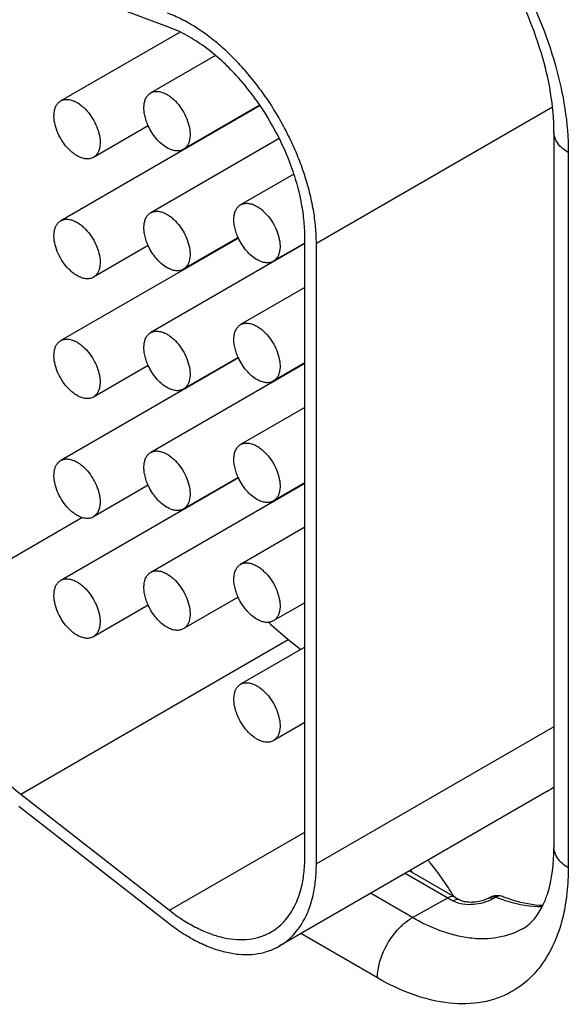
# Model space of a CAD drawing. Header units: inches. Extents: x 0 to 34, y 0 to 22.
# Tile 87 of 97: x 30.736 to 30.904, y 16 to 16.302. Entities that reach past the tile are written whole.
import ezdxf

# ---------------------------------------------------------------- set-up
doc = ezdxf.new("R2010")
doc.units = ezdxf.units.IN
doc.header["$LTSCALE"] = 1.87
doc.header["$MEASUREMENT"] = 0
doc.layers.get('0').update_dxf_attribs({"linetype": 'CONTINUOUS'})

msp = doc.modelspace()

# ---------------------------------------------------------------- linework, layer by layer
at = {"color": 7, "linetype": 'CONTINUOUS'}
for p, q in [((30.7820489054, 16.2998906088), (30.736440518, 16.3169385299)), ((30.7852931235, 16.29847836), (30.7487165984, 16.2773595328)), ((30.7852915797, 16.2985009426), (30.7820489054, 16.2998906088)), ((30.7961730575, 16.2912854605), (30.7762937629, 16.2798074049)), ((30.809836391, 16.2759081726), (30.7487165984, 16.2406183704)), ((30.8097505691, 16.2760305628), (30.7862942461, 16.2624871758)), ((30.8098409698, 16.2759123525), (30.8097566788, 16.276036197)), ((30.8994636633, 16.2754812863), (30.8270791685, 16.2336873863)), ((30.7755323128, 16.2697482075), (30.7587170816, 16.2600393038)), ((30.8157167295, 16.2658285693), (30.7762937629, 16.2430662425)), ((30.8999248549, 16.2676819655), (30.8999248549, 16.0484596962)), ((30.7892489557, 16.2641931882), (30.7892489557, 16.2640212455)), ((30.9043182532, 16.2615578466), (30.9043182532, 16.0423355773)), ((30.8202024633, 16.2549437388), (30.8038709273, 16.2455141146)), ((30.8031704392, 16.2353181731), (30.7487165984, 16.2038772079)), ((30.8031094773, 16.2354549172), (30.7862942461, 16.2257460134)), ((30.8235436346, 16.0454911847), (30.8235436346, 16.2357287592)), ((30.7755323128, 16.2330070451), (30.7587170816, 16.2232981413)), ((30.8235436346, 16.2336065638), (30.7762937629, 16.20632508)), ((30.8235436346, 16.2337785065), (30.8138714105, 16.2281938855)), ((30.8270791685, 16.0434498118), (30.8270791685, 16.2336873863)), ((30.7892489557, 16.2274520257), (30.7892489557, 16.2272800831)), ((30.8235436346, 16.2201317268), (30.8038709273, 16.2087729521)), ((30.8031704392, 16.1985770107), (30.7487165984, 16.1671360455)), ((30.8031094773, 16.1987137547), (30.7862942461, 16.1890048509)), ((30.7755323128, 16.1962658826), (30.7587170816, 16.1865569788)), ((30.8235436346, 16.1968654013), (30.7762937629, 16.1695839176)), ((30.8235436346, 16.197037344), (30.8138714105, 16.191452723)), ((30.7892489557, 16.1907108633), (30.7892489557, 16.1905389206)), ((30.7598962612, 16.1876806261), (30.7587169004, 16.1865572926)), ((30.8235436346, 16.1833905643), (30.8038709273, 16.1720317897)), ((30.8031704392, 16.1618358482), (30.7487165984, 16.130394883)), ((30.7755323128, 16.1595247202), (30.7587170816, 16.1498158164)), ((30.8235436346, 16.1601242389), (30.7762937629, 16.1328427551)), ((30.8031094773, 16.1619725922), (30.7862942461, 16.1522636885)), ((30.8235436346, 16.1602961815), (30.8138714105, 16.1547115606)), ((30.7598962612, 16.1509394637), (30.7587169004, 16.1498161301)), ((30.7072245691, 16.1219381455), (30.7551989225, 16.1496379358)), ((30.8235436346, 16.1466494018), (30.8038709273, 16.1352906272)), ((30.8031094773, 16.1252314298), (30.7862942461, 16.115522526)), ((30.8235436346, 16.1235550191), (30.8138714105, 16.1179703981)), ((30.7755323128, 16.1227835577), (30.7587170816, 16.1130746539)), ((30.7598962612, 16.1141983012), (30.7587169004, 16.1130749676)), ((30.8131380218, 16.1168884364), (30.8184649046, 16.1122257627)), ((30.736440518, 16.0648659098), (30.8184649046, 16.1122257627)), ((30.8184649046, 16.1122257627), (30.8223297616, 16.1092073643)), ((30.8235436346, 16.1099082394), (30.8038709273, 16.0985494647)), ((30.8235436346, 16.0868138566), (30.8138714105, 16.0812292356)), ((30.8999248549, 16.0855099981), (30.8270791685, 16.0434498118)), ((30.897714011, 16.0656341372), (30.8156896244, 16.0182742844)), ((30.736440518, 16.0648659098), (30.7820489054, 16.0292464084)), ((30.735826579, 16.0612000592), (30.7814349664, 16.0255805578)), ((30.7820489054, 16.0292464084), (30.8235436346, 16.053204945)), ((30.8543547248, 16.0405990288), (30.8674120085, 16.0330599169)), ((30.8556199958, 16.0413295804), (30.869610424, 16.0332516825)), ((30.8565869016, 16.0270278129), (30.8437185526, 16.0344578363)), ((30.8565869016, 16.0270278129), (30.8674120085, 16.0330599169)), ((30.8804189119, 16.03330394), (30.8795976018, 16.0328598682)), ((30.8812937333, 16.0328511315), (30.8821143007, 16.0332954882)), ((30.8457951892, 16.0085516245), (30.8223228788, 16.0221042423))]:
    msp.add_line(p, q, dxfattribs=at)
msp.add_lwpolyline([(30.8795969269, 16.0328594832), (30.8794432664, 16.0327792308), (30.879134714, 16.0326326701), (30.8787789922, 16.0324833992), (30.8783749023, 16.0323348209), (30.8779272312, 16.0321922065), (30.8774478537, 16.0320619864), (30.8769426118, 16.0319476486), (30.8764167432, 16.0318518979), (30.8758835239, 16.0317781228), (30.8753508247, 16.0317276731), (30.8748235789, 16.0317009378), (30.874311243, 16.031697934), (30.8738202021, 16.0317177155), (30.8733544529, 16.0317588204), (30.8729198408, 16.0318190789), (30.8725195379, 16.0318959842), (30.8721573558, 16.0319863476), (30.8718392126, 16.0320854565), (30.8715672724, 16.0321884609), (30.8713403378, 16.0322911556), (30.8712399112, 16.0323428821)], dxfattribs=at)
for centre, radius, start, end in [((30.7384056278, 16.2273977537), 0.0863520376, 26.430352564, 34.181994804), ((30.7416262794, 16.2289289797), 0.0827864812, 20.66829179, 26.4735160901), ((30.7457656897, 16.2304958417), 0.0783604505, 18.1790104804, 20.664647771), ((30.8183525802, 16.2423749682), 0.0167433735, 204.4150900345, 204.9286328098), ((30.8183525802, 16.2056338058), 0.0167433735, 204.4150900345, 204.9286328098), ((30.8183525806, 16.1688926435), 0.0167433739, 204.4150900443, 204.9286328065), ((30.8594124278, 16.1722564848), 0.0704112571, 194.1270070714, 194.2518138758), ((30.862937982, 16.1680618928), 0.0714055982, 225.0587710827, 225.5705957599), ((30.8625461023, 16.1676628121), 0.0708462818, 225.5709824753, 225.7813553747), ((30.8885141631, 16.0815658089), 0.0183971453, 300.0045663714, 308.3694484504), ((30.8038620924, 15.9965065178), 0.0688865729, 39.9611866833, 40.8318557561), ((30.8986769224, 16.0871927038), 0.0625128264, 239.9910029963, 241.7108186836), ((30.8036066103, 15.9954047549), 0.0758387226, 30.1643042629, 30.5752666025), ((30.9006924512, 16.0870666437), 0.0621461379, 239.9904627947, 241.7102775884), ((30.8064929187, 16.0342015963), 0.0183915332, 295.6651745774, 300.0028794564)]:
    msp.add_arc(centre, radius, start, end, dxfattribs=at)
for points, knots in [([(30.8513143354, 16.3594347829), (30.8589783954, 16.3541716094), (30.8732931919, 16.3407763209), (30.8899340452, 16.3164197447), (30.9011525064, 16.2894804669), (30.9043182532, 16.2705388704), (30.9043182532, 16.2615578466)], [0, 0, 0, 0, 0.2428465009, 0.5056485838, 0.7654133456, 1, 1, 1, 1]), ([(30.8999248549, 16.2676819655), (30.8999248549, 16.2758835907), (30.8966811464, 16.2934860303), (30.8856691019, 16.3183669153), (30.8696273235, 16.3403444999), (30.8560045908, 16.351955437), (30.8489014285, 16.356056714)], [0, 0, 0, 0, 0.2328717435, 0.4999895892, 0.7671131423, 1, 1, 1, 1]), ([(30.8270791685, 16.2336873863), (30.8270791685, 16.235362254), (30.826912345, 16.2387978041), (30.8262139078, 16.2440225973), (30.825065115, 16.2493903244), (30.823482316, 16.254836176), (30.8214825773, 16.2602967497), (30.8190913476, 16.2657090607), (30.8163344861, 16.2710080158), (30.8132466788, 16.2761321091), (30.8098624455, 16.2810198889), (30.8062234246, 16.2856150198), (30.8023706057, 16.2898617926), (30.7983514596, 16.2937118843), (30.7942110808, 16.2971187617), (30.7899978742, 16.3000441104), (30.7857613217, 16.3024500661), (30.782869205, 16.3037293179), (30.7814349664, 16.3042654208)], [0, 0, 0, 0, 0.0568928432, 0.1166522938, 0.1788760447, 0.2431779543, 0.3091392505, 0.3762652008, 0.4440324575, 0.5119060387, 0.579350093, 0.6458405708, 0.7108718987, 0.7739758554, 0.834732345, 0.8928226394, 0.9479887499, 1, 1, 1, 1]), ([(30.7961760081, 16.2912984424), (30.7944524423, 16.2927553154), (30.7909709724, 16.2953958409), (30.7871850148, 16.2975873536), (30.7852915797, 16.2985009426)], [0, 0, 0, 0, 0.5177196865, 1, 1, 1, 1]), ([(30.8024308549, 16.2852835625), (30.8019303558, 16.2858269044), (30.7999386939, 16.2879260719), (30.7978217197, 16.2899073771), (30.7961760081, 16.2912984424)], [0, 0, 0, 0, 0.2552982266, 1, 1, 1, 1]), ([(30.8097566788, 16.276036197), (30.809194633, 16.2768604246), (30.8069211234, 16.2800717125), (30.8044205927, 16.283123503), (30.8024308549, 16.2852835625)], [0, 0, 0, 0, 0.2535609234, 1, 1, 1, 1]), ([(30.776293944, 16.2798070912), (30.7764579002, 16.2799017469), (30.7768058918, 16.2800649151), (30.7775701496, 16.2802767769), (30.7786414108, 16.2803053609), (30.7799820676, 16.279979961), (30.7808554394, 16.2795652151), (30.7812940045, 16.2793119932)], [0, 0, 0, 0, 0.1081607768, 0.2183295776, 0.4512953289, 0.7106735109, 1, 1, 1, 1]), ([(30.75371684, 16.2605347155), (30.7533580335, 16.2607418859), (30.7526446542, 16.2612193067), (30.7512675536, 16.2623771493), (30.7497001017, 16.264160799), (30.748187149, 16.2666219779), (30.74712349, 16.2692538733), (30.7465956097, 16.2718413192), (30.7466432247, 16.2738800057), (30.7470199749, 16.2752785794), (30.7474407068, 16.2761480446), (30.7480025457, 16.2768596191), (30.7484702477, 16.2772168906), (30.7487167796, 16.2773592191)], [0, 0, 0, 0, 0.0623683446, 0.1288470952, 0.2704294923, 0.4175506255, 0.5618702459, 0.6955113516, 0.812749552, 0.8647060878, 0.9125263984, 0.9571486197, 1, 1, 1, 1]), ([(30.7487167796, 16.2773592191), (30.7488807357, 16.2774538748), (30.7492287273, 16.277617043), (30.7499929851, 16.2778289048), (30.7510642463, 16.2778574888), (30.7524049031, 16.2775320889), (30.7532782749, 16.277117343), (30.75371684, 16.2768641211)], [0, 0, 0, 0, 0.1081607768, 0.2183295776, 0.4512953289, 0.7106735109, 1, 1, 1, 1]), ([(30.7755293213, 16.2697474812), (30.7752931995, 16.2702676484), (30.7748816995, 16.2713119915), (30.774448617, 16.2728939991), (30.7742215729, 16.2744246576), (30.7742074, 16.2758589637), (30.7744081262, 16.2771560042), (30.774823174, 16.2782785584), (30.7754459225, 16.2791908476), (30.775999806, 16.2796372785), (30.776293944, 16.2798070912)], [0, 0, 0, 0, 0.156890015, 0.3076185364, 0.4495512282, 0.5807124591, 0.7001155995, 0.8080817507, 0.9067209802, 1, 1, 1, 1]), ([(30.7812940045, 16.2793119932), (30.781652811, 16.2791048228), (30.7823661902, 16.278627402), (30.7837432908, 16.2774695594), (30.7853107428, 16.2756859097), (30.7868236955, 16.2732247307), (30.7878873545, 16.2705928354), (30.7884152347, 16.2680053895), (30.7883676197, 16.265966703), (30.7879908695, 16.2645681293), (30.7875701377, 16.2636986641), (30.7870082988, 16.2629870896), (30.7865405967, 16.2626298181), (30.7862940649, 16.2624874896)], [0, 0, 0, 0, 0.0623683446, 0.1288470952, 0.2704294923, 0.4175506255, 0.5618702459, 0.6955113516, 0.812749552, 0.8647060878, 0.9125263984, 0.9571486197, 1, 1, 1, 1]), ([(30.75371684, 16.2768641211), (30.7540756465, 16.2766569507), (30.7547890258, 16.2761795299), (30.7561661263, 16.2750216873), (30.7577335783, 16.2732380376), (30.759246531, 16.2707768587), (30.76031019, 16.2681449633), (30.7608380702, 16.2655575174), (30.7607904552, 16.2635188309), (30.760413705, 16.2621202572), (30.7599929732, 16.261250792), (30.7594311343, 16.2605392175), (30.7589634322, 16.260181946), (30.7587169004, 16.2600396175)], [0, 0, 0, 0, 0.0623683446, 0.1288470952, 0.2704294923, 0.4175506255, 0.5618702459, 0.6955113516, 0.812749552, 0.8647060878, 0.9125263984, 0.9571486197, 1, 1, 1, 1]), ([(30.7812940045, 16.2629825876), (30.7807017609, 16.2633245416), (30.7795391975, 16.2641735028), (30.777983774, 16.265758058), (30.7766090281, 16.2676366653), (30.775856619, 16.2690264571), (30.7755293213, 16.2697474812)], [0, 0, 0, 0, 0.2276215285, 0.4759035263, 0.7364455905, 1, 1, 1, 1]), ([(30.9043182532, 16.2615578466), (30.9030776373, 16.2622741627), (30.9009461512, 16.2639062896), (30.8999249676, 16.2665135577), (30.8999248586, 16.2676819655)], [0, 0, 0, 0, 0.5507801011, 1, 1, 1, 1]), ([(30.7862940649, 16.2624874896), (30.7861301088, 16.2623928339), (30.7857821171, 16.2622296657), (30.7850178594, 16.2620178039), (30.7839465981, 16.2619892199), (30.7826059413, 16.2623146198), (30.7817325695, 16.2627293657), (30.7812940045, 16.2629825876)], [0, 0, 0, 0, 0.1081607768, 0.2183295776, 0.4512953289, 0.7106735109, 1, 1, 1, 1]), ([(30.7587169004, 16.2600396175), (30.7585529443, 16.2599449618), (30.7582049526, 16.2597817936), (30.7574406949, 16.2595699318), (30.7563694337, 16.2595413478), (30.7550287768, 16.2598667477), (30.754155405, 16.2602814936), (30.75371684, 16.2605347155)], [0, 0, 0, 0, 0.1081607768, 0.2183295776, 0.4512953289, 0.7106735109, 1, 1, 1, 1]), ([(30.8224179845, 16.24659796), (30.822280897, 16.2472892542), (30.8216753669, 16.2501031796), (30.8208927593, 16.2528783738), (30.8202148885, 16.2549432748)], [0, 0, 0, 0, 0.2448703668, 1, 1, 1, 1]), ([(30.8031064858, 16.2354541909), (30.802870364, 16.235974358), (30.8024588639, 16.2370187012), (30.8020257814, 16.2386007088), (30.8017987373, 16.2401313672), (30.8017845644, 16.2415656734), (30.8019852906, 16.2428627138), (30.8024003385, 16.243985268), (30.803023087, 16.2448975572), (30.8035769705, 16.2453439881), (30.8038711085, 16.2455138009)], [0, 0, 0, 0, 0.156890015, 0.3076185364, 0.4495512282, 0.5807124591, 0.7001155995, 0.8080817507, 0.9067209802, 1, 1, 1, 1]), ([(30.8038711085, 16.2455138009), (30.8040350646, 16.2456084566), (30.8043830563, 16.2457716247), (30.805147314, 16.2459834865), (30.8062185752, 16.2460120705), (30.8075592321, 16.2456866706), (30.8084326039, 16.2452719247), (30.8088711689, 16.2450187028)], [0, 0, 0, 0, 0.1081607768, 0.2183295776, 0.4512953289, 0.7106735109, 1, 1, 1, 1]), ([(30.8088711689, 16.2450187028), (30.8092299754, 16.2448115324), (30.8099433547, 16.2443341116), (30.8113204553, 16.243176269), (30.8128879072, 16.2413926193), (30.8144008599, 16.2389314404), (30.8154645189, 16.236299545), (30.8159923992, 16.2337120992), (30.8159447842, 16.2316734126), (30.815568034, 16.230274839), (30.8151473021, 16.2294053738), (30.8145854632, 16.2286937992), (30.8141177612, 16.2283365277), (30.8138712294, 16.2281941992)], [0, 0, 0, 0, 0.0623683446, 0.1288470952, 0.2704294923, 0.4175506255, 0.5618702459, 0.6955113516, 0.812749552, 0.8647060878, 0.9125263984, 0.9571486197, 1, 1, 1, 1]), ([(30.8235436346, 16.2357287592), (30.8235436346, 16.2375020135), (30.823338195, 16.2411504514), (30.8227824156, 16.244760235), (30.8224179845, 16.24659796)], [0, 0, 0, 0, 0.486254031, 1, 1, 1, 1]), ([(30.7487167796, 16.2406180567), (30.7488807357, 16.2407127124), (30.7492287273, 16.2408758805), (30.7499929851, 16.2410877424), (30.7510642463, 16.2411163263), (30.7524049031, 16.2407909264), (30.7532782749, 16.2403761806), (30.75371684, 16.2401229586)], [0, 0, 0, 0, 0.1081607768, 0.2183295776, 0.4512953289, 0.7106735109, 1, 1, 1, 1]), ([(30.7755293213, 16.2330063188), (30.7752931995, 16.2335264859), (30.7748816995, 16.2345708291), (30.774448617, 16.2361528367), (30.7742215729, 16.2376834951), (30.7742074, 16.2391178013), (30.7744081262, 16.2404148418), (30.774823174, 16.2415373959), (30.7754459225, 16.2424496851), (30.775999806, 16.242896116), (30.776293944, 16.2430659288)], [0, 0, 0, 0, 0.156890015, 0.3076185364, 0.4495512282, 0.5807124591, 0.7001155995, 0.8080817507, 0.9067209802, 1, 1, 1, 1]), ([(30.776293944, 16.2430659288), (30.7764579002, 16.2431605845), (30.7768058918, 16.2433237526), (30.7775701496, 16.2435356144), (30.7786414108, 16.2435641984), (30.7799820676, 16.2432387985), (30.7808554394, 16.2428240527), (30.7812940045, 16.2425708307)], [0, 0, 0, 0, 0.1081607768, 0.2183295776, 0.4512953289, 0.7106735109, 1, 1, 1, 1]), ([(30.7812940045, 16.2425708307), (30.781652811, 16.2423636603), (30.7823661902, 16.2418862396), (30.7837432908, 16.240728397), (30.7853107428, 16.2389447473), (30.7868236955, 16.2364835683), (30.7878873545, 16.2338516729), (30.7884152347, 16.2312642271), (30.7883676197, 16.2292255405), (30.7879908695, 16.2278269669), (30.7875701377, 16.2269575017), (30.7870082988, 16.2262459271), (30.7865405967, 16.2258886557), (30.7862940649, 16.2257463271)], [0, 0, 0, 0, 0.0623683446, 0.1288470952, 0.2704294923, 0.4175506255, 0.5618702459, 0.6955113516, 0.812749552, 0.8647060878, 0.9125263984, 0.9571486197, 1, 1, 1, 1]), ([(30.75371684, 16.2237935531), (30.7533580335, 16.2240007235), (30.7526446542, 16.2244781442), (30.7512675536, 16.2256359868), (30.7497001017, 16.2274196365), (30.748187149, 16.2298808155), (30.74712349, 16.2325127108), (30.7465956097, 16.2351001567), (30.7466432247, 16.2371388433), (30.7470199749, 16.2385374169), (30.7474407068, 16.2394068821), (30.7480025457, 16.2401184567), (30.7484702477, 16.2404757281), (30.7487167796, 16.2406180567)], [0, 0, 0, 0, 0.0623683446, 0.1288470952, 0.2704294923, 0.4175506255, 0.5618702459, 0.6955113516, 0.812749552, 0.8647060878, 0.9125263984, 0.9571486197, 1, 1, 1, 1]), ([(30.75371684, 16.2401229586), (30.7540756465, 16.2399157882), (30.7547890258, 16.2394383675), (30.7561661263, 16.2382805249), (30.7577335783, 16.2364968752), (30.759246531, 16.2340356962), (30.76031019, 16.2314038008), (30.7608380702, 16.228816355), (30.7607904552, 16.2267776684), (30.760413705, 16.2253790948), (30.7599929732, 16.2245096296), (30.7594311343, 16.223798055), (30.7589634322, 16.2234407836), (30.7587169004, 16.223298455)], [0, 0, 0, 0, 0.0623683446, 0.1288470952, 0.2704294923, 0.4175506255, 0.5618702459, 0.6955113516, 0.812749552, 0.8647060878, 0.9125263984, 0.9571486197, 1, 1, 1, 1]), ([(30.8088711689, 16.2286892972), (30.8082887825, 16.2290255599), (30.8071448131, 16.2298579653), (30.8056100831, 16.2314095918), (30.804247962, 16.2332493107), (30.8034977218, 16.2346108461), (30.8031691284, 16.2353178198)], [0, 0, 0, 0, 0.2276126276, 0.4757010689, 0.7361337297, 1, 1, 1, 1]), ([(30.7812940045, 16.2262414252), (30.7807017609, 16.2265833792), (30.7795391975, 16.2274323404), (30.777983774, 16.2290168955), (30.7766090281, 16.2308955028), (30.775856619, 16.2322852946), (30.7755293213, 16.2330063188)], [0, 0, 0, 0, 0.2276215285, 0.4759035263, 0.7364455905, 1, 1, 1, 1]), ([(30.8138712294, 16.2281941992), (30.8137072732, 16.2280995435), (30.8133592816, 16.2279363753), (30.8125950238, 16.2277245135), (30.8115237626, 16.2276959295), (30.8101831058, 16.2280213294), (30.809309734, 16.2284360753), (30.8088711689, 16.2286892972)], [0, 0, 0, 0, 0.1081607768, 0.2183295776, 0.4512953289, 0.7106735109, 1, 1, 1, 1]), ([(30.7862940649, 16.2257463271), (30.7861301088, 16.2256516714), (30.7857821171, 16.2254885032), (30.7850178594, 16.2252766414), (30.7839465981, 16.2252480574), (30.7826059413, 16.2255734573), (30.7817325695, 16.2259882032), (30.7812940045, 16.2262414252)], [0, 0, 0, 0, 0.1081607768, 0.2183295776, 0.4512953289, 0.7106735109, 1, 1, 1, 1]), ([(30.7587169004, 16.223298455), (30.7585529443, 16.2232037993), (30.7582049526, 16.2230406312), (30.7574406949, 16.2228287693), (30.7563694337, 16.2228001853), (30.7550287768, 16.2231255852), (30.754155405, 16.2235403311), (30.75371684, 16.2237935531)], [0, 0, 0, 0, 0.1081607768, 0.2183295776, 0.4512953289, 0.7106735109, 1, 1, 1, 1]), ([(30.8031064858, 16.1987130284), (30.802870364, 16.1992331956), (30.8024588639, 16.2002775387), (30.8020257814, 16.2018595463), (30.8017987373, 16.2033902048), (30.8017845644, 16.2048245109), (30.8019852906, 16.2061215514), (30.8024003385, 16.2072441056), (30.803023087, 16.2081563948), (30.8035769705, 16.2086028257), (30.8038711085, 16.2087726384)], [0, 0, 0, 0, 0.156890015, 0.3076185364, 0.4495512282, 0.5807124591, 0.7001155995, 0.8080817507, 0.9067209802, 1, 1, 1, 1]), ([(30.8038711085, 16.2087726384), (30.8040350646, 16.2088672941), (30.8043830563, 16.2090304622), (30.805147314, 16.2092423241), (30.8062185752, 16.2092709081), (30.8075592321, 16.2089455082), (30.8084326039, 16.2085307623), (30.8088711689, 16.2082775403)], [0, 0, 0, 0, 0.1081607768, 0.2183295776, 0.4512953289, 0.7106735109, 1, 1, 1, 1]), ([(30.8088711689, 16.2082775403), (30.8092299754, 16.2080703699), (30.8099433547, 16.2075929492), (30.8113204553, 16.2064351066), (30.8128879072, 16.2046514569), (30.8144008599, 16.2021902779), (30.8154645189, 16.1995583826), (30.8159923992, 16.1969709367), (30.8159447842, 16.1949322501), (30.815568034, 16.1935336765), (30.8151473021, 16.1926642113), (30.8145854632, 16.1919526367), (30.8141177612, 16.1915953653), (30.8138712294, 16.1914530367)], [0, 0, 0, 0, 0.0623683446, 0.1288470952, 0.2704294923, 0.4175506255, 0.5618702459, 0.6955113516, 0.812749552, 0.8647060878, 0.9125263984, 0.9571486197, 1, 1, 1, 1]), ([(30.7755293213, 16.1962651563), (30.7752931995, 16.1967853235), (30.7748816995, 16.1978296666), (30.774448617, 16.1994116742), (30.7742215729, 16.2009423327), (30.7742074, 16.2023766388), (30.7744081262, 16.2036736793), (30.774823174, 16.2047962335), (30.7754459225, 16.2057085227), (30.775999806, 16.2061549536), (30.776293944, 16.2063247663)], [0, 0, 0, 0, 0.156890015, 0.3076185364, 0.4495512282, 0.5807124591, 0.7001155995, 0.8080817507, 0.9067209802, 1, 1, 1, 1]), ([(30.776293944, 16.2063247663), (30.7764579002, 16.206419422), (30.7768058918, 16.2065825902), (30.7775701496, 16.206794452), (30.7786414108, 16.206823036), (30.7799820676, 16.2064976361), (30.7808554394, 16.2060828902), (30.7812940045, 16.2058296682)], [0, 0, 0, 0, 0.1081607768, 0.2183295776, 0.4512953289, 0.7106735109, 1, 1, 1, 1]), ([(30.7812940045, 16.2058296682), (30.781652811, 16.2056224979), (30.7823661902, 16.2051450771), (30.7837432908, 16.2039872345), (30.7853107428, 16.2022035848), (30.7868236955, 16.1997424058), (30.7878873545, 16.1971105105), (30.7884152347, 16.1945230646), (30.7883676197, 16.192484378), (30.7879908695, 16.1910858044), (30.7875701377, 16.1902163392), (30.7870082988, 16.1895047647), (30.7865405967, 16.1891474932), (30.7862940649, 16.1890051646)], [0, 0, 0, 0, 0.0623683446, 0.1288470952, 0.2704294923, 0.4175506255, 0.5618702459, 0.6955113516, 0.812749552, 0.8647060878, 0.9125263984, 0.9571486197, 1, 1, 1, 1]), ([(30.75371684, 16.1870523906), (30.7533580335, 16.187259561), (30.7526446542, 16.1877369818), (30.7512675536, 16.1888948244), (30.7497001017, 16.1906784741), (30.748187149, 16.193139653), (30.74712349, 16.1957715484), (30.7465956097, 16.1983589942), (30.7466432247, 16.2003976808), (30.7470199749, 16.2017962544), (30.7474407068, 16.2026657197), (30.7480025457, 16.2033772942), (30.7484702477, 16.2037345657), (30.7487167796, 16.2038768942)], [0, 0, 0, 0, 0.0623683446, 0.1288470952, 0.2704294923, 0.4175506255, 0.5618702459, 0.6955113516, 0.812749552, 0.8647060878, 0.9125263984, 0.9571486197, 1, 1, 1, 1]), ([(30.7487167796, 16.2038768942), (30.7488807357, 16.2039715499), (30.7492287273, 16.2041347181), (30.7499929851, 16.2043465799), (30.7510642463, 16.2043751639), (30.7524049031, 16.204049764), (30.7532782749, 16.2036350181), (30.75371684, 16.2033817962)], [0, 0, 0, 0, 0.1081607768, 0.2183295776, 0.4512953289, 0.7106735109, 1, 1, 1, 1]), ([(30.75371684, 16.2033817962), (30.7540395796, 16.2031954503), (30.7546821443, 16.2027714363), (30.7559313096, 16.2017544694), (30.7573788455, 16.2001965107), (30.7588326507, 16.1980339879), (30.759586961, 16.196438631), (30.7598962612, 16.19561772)], [0, 0, 0, 0, 0.1107501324, 0.2282438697, 0.4780936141, 0.7393022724, 1, 1, 1, 1]), ([(30.8088711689, 16.1919481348), (30.8082887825, 16.1922843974), (30.8071448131, 16.1931168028), (30.8056100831, 16.1946684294), (30.804247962, 16.1965081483), (30.8034977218, 16.1978696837), (30.8031691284, 16.1985766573)], [0, 0, 0, 0, 0.2276126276, 0.4757010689, 0.7361337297, 1, 1, 1, 1]), ([(30.7598962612, 16.19561772), (30.7601779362, 16.1948701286), (30.7605126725, 16.1937377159), (30.7607462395, 16.1922207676), (30.7608562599, 16.1903122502), (30.7605560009, 16.1886697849), (30.7598962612, 16.1876806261)], [0, 0, 0, 0, 0.2937545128, 0.4319416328, 0.5628081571, 1, 1, 1, 1]), ([(30.7812940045, 16.1895002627), (30.7807017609, 16.1898422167), (30.7795391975, 16.1906911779), (30.777983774, 16.1922757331), (30.7766090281, 16.1941543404), (30.775856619, 16.1955441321), (30.7755293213, 16.1962651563)], [0, 0, 0, 0, 0.2276215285, 0.4759035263, 0.7364455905, 1, 1, 1, 1]), ([(30.7862940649, 16.1890051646), (30.7861301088, 16.1889105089), (30.7857821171, 16.1887473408), (30.7850178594, 16.188535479), (30.7839465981, 16.188506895), (30.7826059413, 16.1888322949), (30.7817325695, 16.1892470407), (30.7812940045, 16.1895002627)], [0, 0, 0, 0, 0.1081607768, 0.2183295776, 0.4512953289, 0.7106735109, 1, 1, 1, 1]), ([(30.8138712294, 16.1914530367), (30.8137072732, 16.191358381), (30.8133592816, 16.1911952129), (30.8125950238, 16.1909833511), (30.8115237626, 16.1909547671), (30.8101831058, 16.191280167), (30.809309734, 16.1916949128), (30.8088711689, 16.1919481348)], [0, 0, 0, 0, 0.1081607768, 0.2183295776, 0.4512953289, 0.7106735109, 1, 1, 1, 1]), ([(30.7587169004, 16.1865572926), (30.7585529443, 16.1864626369), (30.7582049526, 16.1862994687), (30.7574406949, 16.1860876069), (30.7563694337, 16.1860590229), (30.7550287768, 16.1863844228), (30.754155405, 16.1867991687), (30.75371684, 16.1870523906)], [0, 0, 0, 0, 0.1081607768, 0.2183295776, 0.4512953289, 0.7106735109, 1, 1, 1, 1]), ([(30.8031064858, 16.161971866), (30.802870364, 16.1624920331), (30.8024588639, 16.1635363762), (30.8020257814, 16.1651183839), (30.8017987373, 16.1666490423), (30.8017845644, 16.1680833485), (30.8019852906, 16.1693803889), (30.8024003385, 16.1705029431), (30.803023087, 16.1714152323), (30.8035769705, 16.1718616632), (30.8038711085, 16.1720314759)], [0, 0, 0, 0, 0.156890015, 0.3076185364, 0.4495512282, 0.5807124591, 0.7001155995, 0.8080817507, 0.9067209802, 1, 1, 1, 1]), ([(30.8038711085, 16.1720314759), (30.8040350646, 16.1721261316), (30.8043830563, 16.1722892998), (30.805147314, 16.1725011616), (30.8062185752, 16.1725297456), (30.8075592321, 16.1722043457), (30.8084326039, 16.1717895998), (30.8088711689, 16.1715363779)], [0, 0, 0, 0, 0.1081607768, 0.2183295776, 0.4512953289, 0.7106735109, 1, 1, 1, 1]), ([(30.8088711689, 16.1715363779), (30.8092299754, 16.1713292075), (30.8099433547, 16.1708517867), (30.8113204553, 16.1696939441), (30.8128879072, 16.1679102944), (30.8144008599, 16.1654491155), (30.8154645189, 16.1628172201), (30.8159923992, 16.1602297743), (30.8159447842, 16.1581910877), (30.815568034, 16.1567925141), (30.8151473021, 16.1559230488), (30.8145854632, 16.1552114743), (30.8141177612, 16.1548542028), (30.8138712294, 16.1547118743)], [0, 0, 0, 0, 0.0623683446, 0.1288470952, 0.2704294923, 0.4175506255, 0.5618702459, 0.6955113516, 0.812749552, 0.8647060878, 0.9125263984, 0.9571486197, 1, 1, 1, 1]), ([(30.7755293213, 16.1595239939), (30.7752931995, 16.160044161), (30.7748816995, 16.1610885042), (30.774448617, 16.1626705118), (30.7742215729, 16.1642011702), (30.7742074, 16.1656354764), (30.7744081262, 16.1669325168), (30.774823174, 16.168055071), (30.7754459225, 16.1689673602), (30.775999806, 16.1694137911), (30.776293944, 16.1695836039)], [0, 0, 0, 0, 0.156890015, 0.3076185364, 0.4495512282, 0.5807124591, 0.7001155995, 0.8080817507, 0.9067209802, 1, 1, 1, 1]), ([(30.776293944, 16.1695836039), (30.7764579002, 16.1696782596), (30.7768058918, 16.1698414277), (30.7775701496, 16.1700532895), (30.7786414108, 16.1700818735), (30.7799820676, 16.1697564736), (30.7808554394, 16.1693417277), (30.7812940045, 16.1690885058)], [0, 0, 0, 0, 0.1081607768, 0.2183295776, 0.4512953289, 0.7106735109, 1, 1, 1, 1]), ([(30.7812940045, 16.1690885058), (30.781652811, 16.1688813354), (30.7823661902, 16.1684039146), (30.7837432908, 16.167246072), (30.7853107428, 16.1654624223), (30.7868236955, 16.1630012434), (30.7878873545, 16.160369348), (30.7884152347, 16.1577819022), (30.7883676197, 16.1557432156), (30.7879908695, 16.154344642), (30.7875701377, 16.1534751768), (30.7870082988, 16.1527636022), (30.7865405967, 16.1524063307), (30.7862940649, 16.1522640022)], [0, 0, 0, 0, 0.0623683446, 0.1288470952, 0.2704294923, 0.4175506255, 0.5618702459, 0.6955113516, 0.812749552, 0.8647060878, 0.9125263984, 0.9571486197, 1, 1, 1, 1]), ([(30.75371684, 16.1503112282), (30.7533580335, 16.1505183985), (30.7526446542, 16.1509958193), (30.7512675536, 16.1521536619), (30.7497001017, 16.1539373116), (30.748187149, 16.1563984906), (30.74712349, 16.1590303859), (30.7465956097, 16.1616178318), (30.7466432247, 16.1636565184), (30.7470199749, 16.165055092), (30.7474407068, 16.1659245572), (30.7480025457, 16.1666361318), (30.7484702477, 16.1669934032), (30.7487167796, 16.1671357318)], [0, 0, 0, 0, 0.0623683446, 0.1288470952, 0.2704294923, 0.4175506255, 0.5618702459, 0.6955113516, 0.812749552, 0.8647060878, 0.9125263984, 0.9571486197, 1, 1, 1, 1]), ([(30.7487167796, 16.1671357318), (30.7488807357, 16.1672303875), (30.7492287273, 16.1673935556), (30.7499929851, 16.1676054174), (30.7510642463, 16.1676340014), (30.7524049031, 16.1673086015), (30.7532782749, 16.1668938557), (30.75371684, 16.1666406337)], [0, 0, 0, 0, 0.1081607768, 0.2183295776, 0.4512953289, 0.7106735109, 1, 1, 1, 1]), ([(30.75371684, 16.1666406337), (30.7540395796, 16.1664542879), (30.7546821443, 16.1660302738), (30.7559313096, 16.165013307), (30.7573788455, 16.1634553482), (30.7588326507, 16.1612928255), (30.759586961, 16.1596974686), (30.7598962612, 16.1588765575)], [0, 0, 0, 0, 0.1107501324, 0.2282438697, 0.4780936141, 0.7393022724, 1, 1, 1, 1]), ([(30.7812940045, 16.1527591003), (30.7807017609, 16.1531010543), (30.7795391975, 16.1539500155), (30.777983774, 16.1555345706), (30.7766090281, 16.1574131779), (30.775856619, 16.1588029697), (30.7755293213, 16.1595239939)], [0, 0, 0, 0, 0.2276215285, 0.4759035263, 0.7364455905, 1, 1, 1, 1]), ([(30.8088711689, 16.1552069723), (30.8082887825, 16.155543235), (30.8071448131, 16.1563756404), (30.8056100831, 16.1579272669), (30.804247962, 16.1597669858), (30.8034977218, 16.1611285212), (30.8031691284, 16.1618354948)], [0, 0, 0, 0, 0.2276126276, 0.4757010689, 0.7361337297, 1, 1, 1, 1]), ([(30.7598962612, 16.1588765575), (30.7601779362, 16.1581289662), (30.7605126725, 16.1569965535), (30.7607462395, 16.1554796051), (30.7608562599, 16.1535710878), (30.7605560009, 16.1519286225), (30.7598962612, 16.1509394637)], [0, 0, 0, 0, 0.2937545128, 0.4319416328, 0.5628081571, 1, 1, 1, 1]), ([(30.8138712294, 16.1547118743), (30.8137072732, 16.1546172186), (30.8133592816, 16.1544540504), (30.8125950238, 16.1542421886), (30.8115237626, 16.1542136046), (30.8101831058, 16.1545390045), (30.809309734, 16.1549537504), (30.8088711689, 16.1552069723)], [0, 0, 0, 0, 0.1081607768, 0.2183295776, 0.4512953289, 0.7106735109, 1, 1, 1, 1]), ([(30.7587169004, 16.1498161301), (30.7585529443, 16.1497214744), (30.7582049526, 16.1495583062), (30.7574406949, 16.1493464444), (30.7563694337, 16.1493178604), (30.7550287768, 16.1496432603), (30.754155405, 16.1500580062), (30.75371684, 16.1503112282)], [0, 0, 0, 0, 0.1081607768, 0.2183295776, 0.4512953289, 0.7106735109, 1, 1, 1, 1]), ([(30.7862940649, 16.1522640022), (30.7861301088, 16.1521693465), (30.7857821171, 16.1520061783), (30.7850178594, 16.1517943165), (30.7839465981, 16.1517657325), (30.7826059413, 16.1520911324), (30.7817325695, 16.1525058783), (30.7812940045, 16.1527591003)], [0, 0, 0, 0, 0.1081607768, 0.2183295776, 0.4512953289, 0.7106735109, 1, 1, 1, 1]), ([(30.8031064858, 16.1252307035), (30.802870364, 16.1257508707), (30.8024588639, 16.1267952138), (30.8020257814, 16.1283772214), (30.8017987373, 16.1299078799), (30.8017845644, 16.131342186), (30.8019852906, 16.1326392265), (30.8024003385, 16.1337617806), (30.803023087, 16.1346740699), (30.8035769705, 16.1351205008), (30.8038711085, 16.1352903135)], [0, 0, 0, 0, 0.156890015, 0.3076185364, 0.4495512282, 0.5807124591, 0.7001155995, 0.8080817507, 0.9067209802, 1, 1, 1, 1]), ([(30.8038711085, 16.1352903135), (30.8040350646, 16.1353849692), (30.8043830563, 16.1355481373), (30.805147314, 16.1357599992), (30.8062185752, 16.1357885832), (30.8075592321, 16.1354631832), (30.8084326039, 16.1350484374), (30.8088711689, 16.1347952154)], [0, 0, 0, 0, 0.1081607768, 0.2183295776, 0.4512953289, 0.7106735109, 1, 1, 1, 1]), ([(30.7755293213, 16.1227828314), (30.7752931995, 16.1233029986), (30.7748816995, 16.1243473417), (30.774448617, 16.1259293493), (30.7742215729, 16.1274600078), (30.7742074, 16.1288943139), (30.7744081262, 16.1301913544), (30.774823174, 16.1313139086), (30.7754459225, 16.1322261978), (30.775999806, 16.1326726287), (30.776293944, 16.1328424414)], [0, 0, 0, 0, 0.156890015, 0.3076185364, 0.4495512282, 0.5807124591, 0.7001155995, 0.8080817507, 0.9067209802, 1, 1, 1, 1]), ([(30.776293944, 16.1328424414), (30.7764579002, 16.1329370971), (30.7768058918, 16.1331002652), (30.7775701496, 16.1333121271), (30.7786414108, 16.1333407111), (30.7799820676, 16.1330153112), (30.7808554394, 16.1326005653), (30.7812940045, 16.1323473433)], [0, 0, 0, 0, 0.1081607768, 0.2183295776, 0.4512953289, 0.7106735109, 1, 1, 1, 1]), ([(30.7812940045, 16.1323473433), (30.781652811, 16.1321401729), (30.7823661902, 16.1316627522), (30.7837432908, 16.1305049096), (30.7853107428, 16.1287212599), (30.7868236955, 16.1262600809), (30.7878873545, 16.1236281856), (30.7884152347, 16.1210407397), (30.7883676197, 16.1190020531), (30.7879908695, 16.1176034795), (30.7875701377, 16.1167340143), (30.7870082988, 16.1160224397), (30.7865405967, 16.1156651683), (30.7862940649, 16.1155228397)], [0, 0, 0, 0, 0.0623683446, 0.1288470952, 0.2704294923, 0.4175506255, 0.5618702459, 0.6955113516, 0.812749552, 0.8647060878, 0.9125263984, 0.9571486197, 1, 1, 1, 1]), ([(30.8088711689, 16.1347952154), (30.8092299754, 16.134588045), (30.8099433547, 16.1341106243), (30.8113204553, 16.1329527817), (30.8128879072, 16.131169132), (30.8144008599, 16.128707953), (30.8154645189, 16.1260760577), (30.8159923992, 16.1234886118), (30.8159447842, 16.1214499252), (30.815568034, 16.1200513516), (30.8151473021, 16.1191818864), (30.8145854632, 16.1184703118), (30.8141177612, 16.1181130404), (30.8138712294, 16.1179707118)], [0, 0, 0, 0, 0.0623683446, 0.1288470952, 0.2704294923, 0.4175506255, 0.5618702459, 0.6955113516, 0.812749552, 0.8647060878, 0.9125263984, 0.9571486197, 1, 1, 1, 1]), ([(30.75371684, 16.1135700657), (30.7533580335, 16.1137772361), (30.7526446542, 16.1142546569), (30.7512675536, 16.1154124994), (30.7497001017, 16.1171961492), (30.748187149, 16.1196573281), (30.74712349, 16.1222892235), (30.7465956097, 16.1248766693), (30.7466432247, 16.1269153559), (30.7470199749, 16.1283139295), (30.7474407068, 16.1291833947), (30.7480025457, 16.1298949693), (30.7484702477, 16.1302522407), (30.7487167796, 16.1303945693)], [0, 0, 0, 0, 0.0623683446, 0.1288470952, 0.2704294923, 0.4175506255, 0.5618702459, 0.6955113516, 0.812749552, 0.8647060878, 0.9125263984, 0.9571486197, 1, 1, 1, 1]), ([(30.7487167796, 16.1303945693), (30.7488807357, 16.130489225), (30.7492287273, 16.1306523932), (30.7499929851, 16.130864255), (30.7510642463, 16.130892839), (30.7524049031, 16.1305674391), (30.7532782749, 16.1301526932), (30.75371684, 16.1298994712)], [0, 0, 0, 0, 0.1081607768, 0.2183295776, 0.4512953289, 0.7106735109, 1, 1, 1, 1]), ([(30.75371684, 16.1298994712), (30.7540395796, 16.1297131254), (30.7546821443, 16.1292891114), (30.7559313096, 16.1282721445), (30.7573788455, 16.1267141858), (30.7588326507, 16.124551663), (30.759586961, 16.1229563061), (30.7598962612, 16.1221353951)], [0, 0, 0, 0, 0.1107501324, 0.2282438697, 0.4780936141, 0.7393022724, 1, 1, 1, 1]), ([(30.8088711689, 16.1184658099), (30.8082789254, 16.1188077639), (30.807116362, 16.1196567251), (30.8055609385, 16.1212412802), (30.8041861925, 16.1231198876), (30.8034337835, 16.1245096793), (30.8031064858, 16.1252307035)], [0, 0, 0, 0, 0.2276215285, 0.4759035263, 0.7364455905, 1, 1, 1, 1]), ([(30.7072634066, 16.1200066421), (30.7073601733, 16.1175710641), (30.7079207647, 16.1125519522), (30.7096984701, 16.104994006), (30.7123915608, 16.0973402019), (30.7159252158, 16.0898035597), (30.7202015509, 16.0825937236), (30.7251011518, 16.0759102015), (30.7304874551, 16.0699413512), (30.7344225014, 16.066441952), (30.736440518, 16.0648659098)], [0, 0, 0, 0, 0.1140599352, 0.235538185, 0.3626077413, 0.4930455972, 0.624425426, 0.7542558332, 0.8801831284, 1, 1, 1, 1]), ([(30.7598962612, 16.1221353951), (30.7601779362, 16.1213878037), (30.7605126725, 16.120255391), (30.7607462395, 16.1187384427), (30.7608562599, 16.1168299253), (30.7605560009, 16.11518746), (30.7598962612, 16.1141983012)], [0, 0, 0, 0, 0.2937545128, 0.4319416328, 0.5628081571, 1, 1, 1, 1]), ([(30.7812940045, 16.1160179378), (30.7807017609, 16.1163598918), (30.7795391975, 16.117208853), (30.777983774, 16.1187934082), (30.7766090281, 16.1206720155), (30.775856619, 16.1220618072), (30.7755293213, 16.1227828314)], [0, 0, 0, 0, 0.2276215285, 0.4759035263, 0.7364455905, 1, 1, 1, 1]), ([(30.8138712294, 16.1179707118), (30.8137072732, 16.1178760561), (30.8133592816, 16.117712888), (30.8125950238, 16.1175010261), (30.8115237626, 16.1174724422), (30.8101831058, 16.1177978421), (30.809309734, 16.1182125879), (30.8088711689, 16.1184658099)], [0, 0, 0, 0, 0.1081607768, 0.2183295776, 0.4512953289, 0.7106735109, 1, 1, 1, 1]), ([(30.7862940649, 16.1155228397), (30.7861301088, 16.115428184), (30.7857821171, 16.1152650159), (30.7850178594, 16.1150531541), (30.7839465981, 16.1150245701), (30.7826059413, 16.11534997), (30.7817325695, 16.1157647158), (30.7812940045, 16.1160179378)], [0, 0, 0, 0, 0.1081607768, 0.2183295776, 0.4512953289, 0.7106735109, 1, 1, 1, 1]), ([(30.7587169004, 16.1130749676), (30.7585529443, 16.1129803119), (30.7582049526, 16.1128171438), (30.7574406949, 16.112605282), (30.7563694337, 16.112576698), (30.7550287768, 16.1129020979), (30.754155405, 16.1133168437), (30.75371684, 16.1135700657)], [0, 0, 0, 0, 0.1081607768, 0.2183295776, 0.4512953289, 0.7106735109, 1, 1, 1, 1]), ([(30.8038711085, 16.098549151), (30.8040350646, 16.0986438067), (30.8043830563, 16.0988069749), (30.805147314, 16.0990188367), (30.8062185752, 16.0990474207), (30.8075592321, 16.0987220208), (30.8084326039, 16.0983072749), (30.8088711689, 16.098054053)], [0, 0, 0, 0, 0.1081607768, 0.2183295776, 0.4512953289, 0.7106735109, 1, 1, 1, 1]), ([(30.8088711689, 16.0817246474), (30.8085123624, 16.0819318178), (30.8077989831, 16.0824092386), (30.8064218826, 16.0835670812), (30.8048544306, 16.0853507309), (30.8033414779, 16.0878119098), (30.8022778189, 16.0904438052), (30.8017499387, 16.093031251), (30.8017975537, 16.0950699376), (30.8021743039, 16.0964685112), (30.8025950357, 16.0973379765), (30.8031568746, 16.098049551), (30.8036245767, 16.0984068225), (30.8038711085, 16.098549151)], [0, 0, 0, 0, 0.0623683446, 0.1288470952, 0.2704294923, 0.4175506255, 0.5618702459, 0.6955113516, 0.812749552, 0.8647060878, 0.9125263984, 0.9571486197, 1, 1, 1, 1]), ([(30.8088711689, 16.098054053), (30.8092299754, 16.0978468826), (30.8099433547, 16.0973694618), (30.8113204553, 16.0962116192), (30.8128879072, 16.0944279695), (30.8144008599, 16.0919667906), (30.8154645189, 16.0893348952), (30.8159923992, 16.0867474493), (30.8159447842, 16.0847087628), (30.815568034, 16.0833101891), (30.8151473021, 16.0824407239), (30.8145854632, 16.0817291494), (30.8141177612, 16.0813718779), (30.8138712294, 16.0812295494)], [0, 0, 0, 0, 0.0623683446, 0.1288470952, 0.2704294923, 0.4175506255, 0.5618702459, 0.6955113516, 0.812749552, 0.8647060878, 0.9125263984, 0.9571486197, 1, 1, 1, 1]), ([(30.8138712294, 16.0812295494), (30.8137072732, 16.0811348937), (30.8133592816, 16.0809717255), (30.8125950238, 16.0807598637), (30.8115237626, 16.0807312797), (30.8101831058, 16.0810566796), (30.809309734, 16.0814714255), (30.8088711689, 16.0817246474)], [0, 0, 0, 0, 0.1081607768, 0.2183295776, 0.4512953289, 0.7106735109, 1, 1, 1, 1]), ([(30.8965404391, 16.0307935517), (30.8970792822, 16.0319114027), (30.8992846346, 16.0375365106), (30.8999248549, 16.0436765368), (30.8999248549, 16.0484596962)], [0, 0, 0, 0, 0.2059965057, 1, 1, 1, 1]), ([(30.9043182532, 16.0423355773), (30.9030776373, 16.0430518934), (30.9009461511, 16.0446840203), (30.8999249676, 16.0472912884), (30.8999248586, 16.0484596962)], [0, 0, 0, 0, 0.550780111, 1, 1, 1, 1]), ([(30.8224100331, 16.0358910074), (30.8227997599, 16.0373998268), (30.8233723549, 16.0405889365), (30.8235436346, 16.0438208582), (30.8235436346, 16.0454911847)], [0, 0, 0, 0, 0.4826574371, 1, 1, 1, 1]), ([(30.8689008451, 16.0339816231), (30.8683399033, 16.0349310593), (30.8660399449, 16.0386371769), (30.8634171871, 16.0421446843), (30.8612864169, 16.0446102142)], [0, 0, 0, 0, 0.2528432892, 1, 1, 1, 1]), ([(30.8260511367, 16.033786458), (30.8264036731, 16.0353184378), (30.8269218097, 16.0385303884), (30.8270791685, 16.0417774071), (30.8270791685, 16.0434498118)], [0, 0, 0, 0, 0.4845295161, 1, 1, 1, 1]), ([(30.9043182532, 16.0423355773), (30.9043182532, 16.0414023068), (30.9042532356, 16.0377909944), (30.9039217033, 16.0341821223), (30.9034983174, 16.0315371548)], [0, 0, 0, 0, 0.2583869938, 1, 1, 1, 1]), ([(30.8177272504, 16.0264166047), (30.8188247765, 16.0277097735), (30.8207531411, 16.0307342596), (30.8219475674, 16.0341005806), (30.8224100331, 16.0358910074)], [0, 0, 0, 0, 0.4784134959, 1, 1, 1, 1]), ([(30.8234353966, 16.0265756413), (30.8237212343, 16.0271182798), (30.8248314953, 16.0294277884), (30.8256143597, 16.0318884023), (30.8260511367, 16.033786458)], [0, 0, 0, 0, 0.2394857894, 1, 1, 1, 1]), ([(30.8696103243, 16.0332515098), (30.8694650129, 16.033335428), (30.8687400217, 16.0336027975), (30.8679261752, 16.0333464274), (30.8674120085, 16.0330599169)], [0, 0, 0, 0, 0.2218413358, 1, 1, 1, 1]), ([(30.869050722, 16.0321459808), (30.8708815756, 16.0311608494), (30.8753105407, 16.0307650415), (30.8794392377, 16.0318469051), (30.8812937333, 16.0328511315)], [0, 0, 0, 0, 0.4964332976, 1, 1, 1, 1]), ([(30.871239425, 16.0323429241), (30.8710904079, 16.0324231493), (30.8703665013, 16.0326744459), (30.8695599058, 16.0324293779), (30.869050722, 16.0321459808)], [0, 0, 0, 0, 0.2250601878, 1, 1, 1, 1]), ([(30.8795976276, 16.0328598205), (30.8799605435, 16.0330562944), (30.8805993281, 16.0330920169), (30.8811430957, 16.0329124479), (30.8812937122, 16.0328511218)], [0, 0, 0, 0, 0.7173295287, 1, 1, 1, 1]), ([(30.8804189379, 16.0333038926), (30.880781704, 16.0335002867), (30.8814201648, 16.0335361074), (30.8819637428, 16.0333567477), (30.8821142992, 16.0332954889)], [0, 0, 0, 0, 0.7173472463, 1, 1, 1, 1]), ([(30.8842089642, 16.0335350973), (30.88372733, 16.033724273), (30.8829350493, 16.0336900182), (30.8822872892, 16.0333913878), (30.8821142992, 16.0332954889)], [0, 0, 0, 0, 0.7234618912, 1, 1, 1, 1]), ([(30.8821143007, 16.0332954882), (30.8833241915, 16.0328207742), (30.8879096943, 16.0312235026), (30.8927971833, 16.0303910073), (30.8963557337, 16.0304271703)], [0, 0, 0, 0, 0.26751238, 1, 1, 1, 1]), ([(30.8842094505, 16.0335349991), (30.8852727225, 16.0331178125), (30.889252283, 16.0317152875), (30.8934633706, 16.0308992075), (30.8965409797, 16.0308011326)], [0, 0, 0, 0, 0.2705734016, 1, 1, 1, 1]), ([(30.8900509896, 16.0234336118), (30.8906670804, 16.0237719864), (30.8934311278, 16.0256054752), (30.8954121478, 16.0284528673), (30.8965404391, 16.0307935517)], [0, 0, 0, 0, 0.2129135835, 1, 1, 1, 1]), ([(30.9034983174, 16.0315371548), (30.9031851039, 16.0295804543), (30.9016887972, 16.0224680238), (30.8985717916, 16.0155890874), (30.895261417, 16.0114544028)], [0, 0, 0, 0, 0.2722653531, 1, 1, 1, 1]), ([(30.7820489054, 16.0292464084), (30.7834057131, 16.0281867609), (30.7861369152, 16.0262374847), (30.790371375, 16.0238007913), (30.7945808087, 16.0219636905), (30.7987062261, 16.0207543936), (30.8026922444, 16.0201919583), (30.8064841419, 16.0202930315), (30.810022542, 16.0210628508), (30.8121865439, 16.022025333), (30.8131894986, 16.0226043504)], [0, 0, 0, 0, 0.153232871, 0.2981632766, 0.4340991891, 0.5610799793, 0.6796511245, 0.7909704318, 0.896920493, 1, 1, 1, 1]), ([(30.8131894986, 16.0226043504), (30.8140395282, 16.0230950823), (30.8156713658, 16.0242419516), (30.8170792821, 16.025653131), (30.8177272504, 16.0264166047)], [0, 0, 0, 0, 0.4949913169, 1, 1, 1, 1]), ([(30.8156894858, 16.0182745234), (30.816490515, 16.0187370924), (30.8180363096, 16.0197933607), (30.8201146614, 16.0217277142), (30.8219442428, 16.0239991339), (30.8229678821, 16.0256881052), (30.8234353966, 16.0265756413)], [0, 0, 0, 0, 0.2413518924, 0.486320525, 0.7382586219, 1, 1, 1, 1]), ([(30.8526352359, 16.0239498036), (30.8529451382, 16.0242646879), (30.85415398, 16.0254201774), (30.855511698, 16.0264286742), (30.8565869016, 16.0270278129)], [0, 0, 0, 0, 0.2641314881, 1, 1, 1, 1]), ([(30.8795202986, 16.0205346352), (30.8777166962, 16.0204408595), (30.8696726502, 16.020798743), (30.8619597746, 16.0239255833), (30.8565869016, 16.0270278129)], [0, 0, 0, 0, 0.2254674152, 1, 1, 1, 1]), ([(30.7814349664, 16.0255805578), (30.782860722, 16.0244670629), (30.785731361, 16.0224105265), (30.7901768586, 16.0198112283), (30.7946027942, 16.0178111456), (30.7989506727, 16.0164364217), (30.8031679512, 16.0157083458), (30.8072021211, 16.0156397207), (30.8109971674, 16.0162406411), (30.8133555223, 16.0170945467), (30.8144584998, 16.0176245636)], [0, 0, 0, 0, 0.1520710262, 0.2963947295, 0.4322160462, 0.5595055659, 0.678701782, 0.7907370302, 0.89713282, 1, 1, 1, 1]), ([(30.8457951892, 16.0085516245), (30.8457951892, 16.0113028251), (30.8473377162, 16.0169913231), (30.8505594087, 16.0218406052), (30.8526352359, 16.0239498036)], [0, 0, 0, 0, 0.4817746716, 1, 1, 1, 1]), ([(30.890050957, 16.023433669), (30.8892662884, 16.0230026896), (30.8859562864, 16.0214302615), (30.8822800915, 16.0206781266), (30.8795202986, 16.0205346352)], [0, 0, 0, 0, 0.2446831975, 1, 1, 1, 1]), ([(30.895261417, 16.0114544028), (30.8946650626, 16.0107095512), (30.8922051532, 16.0079034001), (30.8892008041, 16.0055691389), (30.8867734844, 16.0042217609)], [0, 0, 0, 0, 0.2557842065, 1, 1, 1, 1]), ([(30.8867734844, 16.0042217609), (30.8840467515, 16.0027081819), (30.877808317, 16.0005462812), (30.8674993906, 16.0003784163), (30.8565251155, 16.0030714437), (30.8493856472, 16.0064785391), (30.8457951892, 16.0085516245)], [0, 0, 0, 0, 0.217748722, 0.4511945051, 0.7105224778, 1, 1, 1, 1])]:
    msp.add_open_spline(points, degree=3, knots=knots, dxfattribs=at)
msp.add_open_spline([(30.8804189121, 16.0333039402), (30.8815322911, 16.0339059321), (30.8830305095, 16.0339968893), (30.8842089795, 16.0335351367)], degree=3, dxfattribs=at)

doc.saveas('drawing.dxf')
